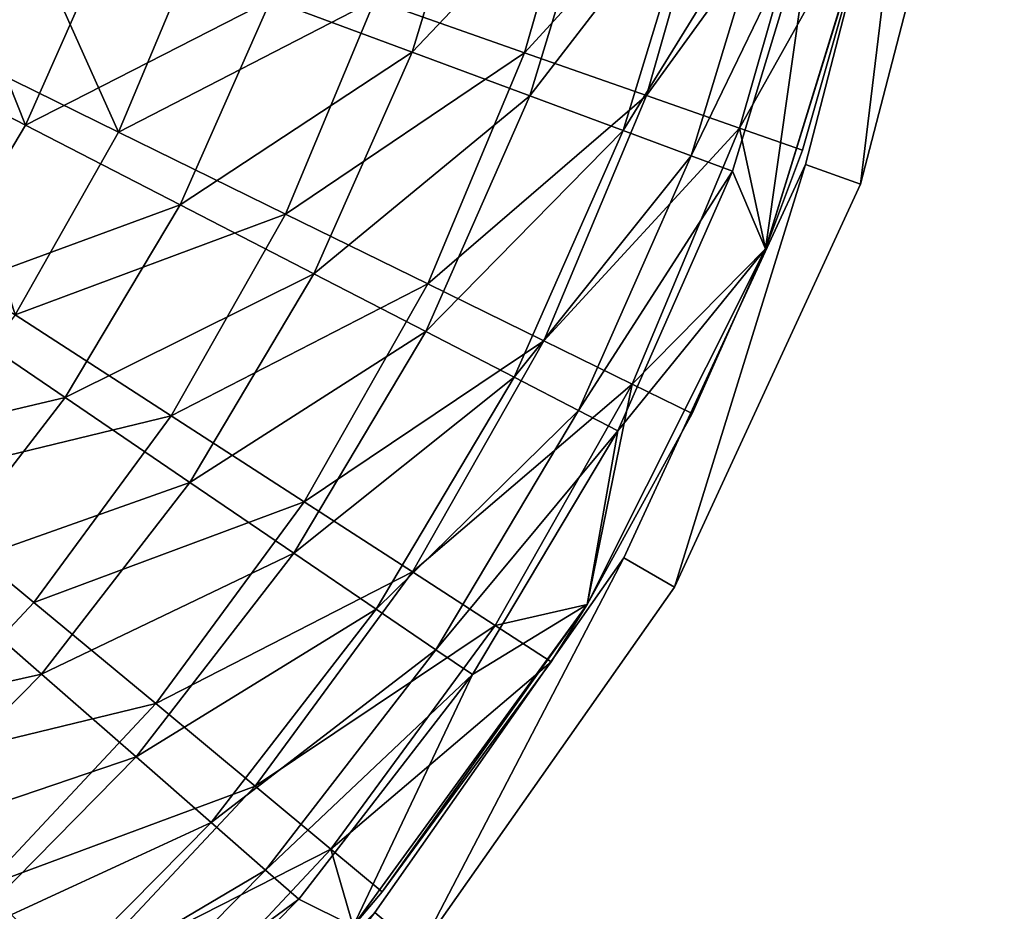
# Model space of a CAD drawing. Header units: millimetres. Extents: x 0 to 127, y 0 to 127.
# Tile 17 of 37: x 102 to 127, y 23 to 46. Entities that reach past the tile are written whole.
import ezdxf

# ---------------------------------------------------------------- set-up
doc = ezdxf.new("R2010")
doc.units = ezdxf.units.MM
doc.header["$LTSCALE"] = 25.4
doc.layers.get('0').update_dxf_attribs({"true_color": 0xff5454})

# ---------------------------------------------------------------- blocks, each defined once
blk = doc.blocks.new('POINT-TONE-8220.STL')
at = {"color": 250, "true_color": 0x262626}
mesh = blk.add_polyface(dxfattribs=at)
corners = [(25.452, 102.825, -123), (23.788, 80.209, -123), (23.603, 91.592, -123), (25.099, 91.482, -123), (26.905, 102.449, -123), (29.278, 113.547, -123), (30.64, 112.918, -123), (34.957, 123.413, -123), (36.185, 122.552, -123), (42.307, 132.107, -123), (43.361, 131.04, -123), (51.09, 139.35, -123), (51.937, 138.111, -123), (61.026, 144.907, -123), (61.638, 143.537, -123), (71.794, 148.601, -123), (72.152, 147.144, -123), (83.049, 150.313, -123), (83.141, 148.815, -123), (94.428, 149.987, -123), (94.251, 148.498, -123), (105.127, 146.201, -123), (105.567, 147.635, -123), (110.366, 144.332, -123), (110.933, 145.72, -123), (115.417, 142, -123), (116.107, 143.332, -123), (124.793, 136.028, -123), (125.709, 137.216, -123), (132.951, 128.479, -123), (134.064, 129.484, -123), (139.63, 119.594, -123), (140.905, 120.385, -123), (144.615, 109.66, -123), (146.011, 110.21, -123), (147.746, 98.995, -123), (149.218, 99.286, -123), (148.923, 87.942, -123), (25.28, 80.368, -123), (26.003, 69.043, -123), (27.442, 69.465, -123), (30.176, 58.451, -123), (31.517, 59.124, -123), (36.174, 48.775, -123), (37.373, 49.676, -123), (43.803, 40.325, -123), (44.822, 41.426, -123), (52.818, 33.373, -123), (53.624, 34.638, -123), (62.929, 28.142, -123), (63.496, 29.531, -123), (73.812, 24.801, -123), (74.122, 26.269, -123), (85.117, 23.457, -123), (85.16, 24.957, -123), (96.48, 24.153, -123), (96.254, 25.636, -123), (107.049, 28.286, -123), (107.536, 26.867, -123), (117.197, 32.82, -123), (117.929, 31.511, -123), (126.373, 39.094, -123), (127.327, 37.937, -123), (134.28, 46.906, -123), (135.426, 45.937, -123), (140.666, 56.003, -123), (141.966, 55.255, -123), (145.325, 66.095, -123), (146.738, 65.591, -123), (148.107, 76.857, -123), (149.587, 76.613, -123), (150.423, 87.966, -123)]
mesh.append_faces([[corners[k] for k in face] for face in [(0, 1, 2), (70, 36, 71)]], dxfattribs={"vtx0": -1, "color": 250})
mesh.append_faces([[corners[k] for k in face] for face in [(3, 0, 4), (4, 5, 6), (6, 7, 8), (8, 9, 10), (10, 11, 12), (12, 13, 14), (14, 15, 16), (16, 17, 18), (18, 19, 20), (20, 19, 21), (21, 22, 23), (23, 24, 25), (25, 26, 27), (27, 28, 29), (29, 30, 31), (31, 32, 33), (33, 34, 35), (35, 36, 37), (1, 38, 39), (38, 1, 3), (39, 40, 41), (41, 42, 43), (43, 44, 45), (45, 46, 47), (47, 48, 49), (49, 50, 51), (51, 52, 53), (53, 54, 55), (55, 57, 58), (58, 59, 60), (60, 61, 62), (62, 63, 64), (64, 65, 66), (66, 67, 68), (68, 69, 70)]], dxfattribs={"vtx0": -1, "vtx1": -1, "color": 250})
mesh.append_faces([[corners[k] for k in face] for face in [(1, 0, 3), (70, 37, 36)]], dxfattribs={"vtx0": -1, "vtx1": -1, "vtx2": -1, "color": 250})
mesh.append_faces([[corners[k] for k in face] for face in [(4, 0, 5), (6, 5, 7), (8, 7, 9), (10, 9, 11), (12, 11, 13), (14, 13, 15), (16, 15, 17), (18, 17, 19), (21, 19, 22), (23, 22, 24), (25, 24, 26), (27, 26, 28), (29, 28, 30), (31, 30, 32), (33, 32, 34), (35, 34, 36), (39, 38, 40), (41, 40, 42), (43, 42, 44), (45, 44, 46), (47, 46, 48), (49, 48, 50), (51, 50, 52), (53, 52, 54), (55, 54, 56), (55, 56, 57), (58, 57, 59), (60, 59, 61), (62, 61, 63), (64, 63, 65), (66, 65, 67), (68, 67, 69), (70, 69, 37)]], dxfattribs={"vtx0": -1, "vtx2": -1, "color": 250})
mesh = blk.add_polyface(dxfattribs=at)
corners = [(23.788, 80.209), (25.28, 80.368), (25.099, 91.482), (26.003, 69.043), (27.442, 69.465), (30.176, 58.451), (31.517, 59.124), (36.174, 48.775), (37.373, 49.676), (43.803, 40.325), (44.822, 41.426), (52.818, 33.373), (53.624, 34.638), (62.929, 28.142), (63.496, 29.531), (73.812, 24.801), (74.122, 26.269), (85.117, 23.457), (85.16, 24.957), (96.48, 24.153), (96.254, 25.636), (107.049, 28.286), (107.536, 26.867), (117.197, 32.82), (117.929, 31.511), (126.373, 39.094), (127.327, 37.937), (134.28, 46.906), (135.426, 45.937), (140.666, 56.003), (141.966, 55.255), (145.325, 66.095), (146.738, 65.591), (148.107, 76.857), (149.587, 76.613), (148.923, 87.942), (149.218, 99.286), (150.423, 87.966), (25.452, 102.825), (23.603, 91.592), (26.905, 102.449), (29.278, 113.547), (30.64, 112.918), (34.957, 123.413), (36.185, 122.552), (42.307, 132.107), (43.361, 131.04), (51.09, 139.35), (51.937, 138.111), (61.026, 144.907), (61.638, 143.537), (71.794, 148.601), (72.152, 147.144), (83.049, 150.313), (83.141, 148.815), (94.428, 149.987), (94.251, 148.498), (105.127, 146.201), (105.567, 147.635), (110.366, 144.332), (110.933, 145.72), (115.417, 142), (116.107, 143.332), (124.793, 136.028), (125.709, 137.216), (132.951, 128.479), (134.064, 129.484), (139.63, 119.594), (140.905, 120.385), (144.615, 109.66), (146.011, 110.21), (147.746, 98.995)]
mesh.append_faces([[corners[k] for k in face] for face in [(36, 34, 37), (0, 38, 39)]], dxfattribs={"vtx0": -1, "color": 250})
mesh.append_faces([[corners[k] for k in face] for face in [(1, 3, 4), (4, 5, 6), (6, 7, 8), (8, 9, 10), (10, 11, 12), (12, 13, 14), (14, 15, 16), (16, 17, 18), (18, 19, 20), (20, 19, 21), (21, 22, 23), (23, 24, 25), (25, 26, 27), (27, 28, 29), (29, 30, 31), (31, 32, 33), (33, 34, 35), (38, 40, 41), (41, 42, 43), (43, 44, 45), (45, 46, 47), (47, 48, 49), (49, 50, 51), (51, 52, 53), (53, 54, 55), (55, 57, 58), (58, 59, 60), (60, 61, 62), (62, 63, 64), (64, 65, 66), (66, 67, 68), (68, 69, 70), (70, 71, 36)]], dxfattribs={"vtx0": -1, "vtx1": -1, "color": 250})
mesh.append_faces([[corners[k] for k in face] for face in [(35, 34, 36), (38, 0, 2)]], dxfattribs={"vtx0": -1, "vtx1": -1, "vtx2": -1, "color": 250})
mesh.append_faces([[corners[k] for k in face] for face in [(0, 1, 2), (1, 0, 3), (4, 3, 5), (6, 5, 7), (8, 7, 9), (10, 9, 11), (12, 11, 13), (14, 13, 15), (16, 15, 17), (18, 17, 19), (21, 19, 22), (23, 22, 24), (25, 24, 26), (27, 26, 28), (29, 28, 30), (31, 30, 32), (33, 32, 34), (38, 2, 40), (41, 40, 42), (43, 42, 44), (45, 44, 46), (47, 46, 48), (49, 48, 50), (51, 50, 52), (53, 52, 54), (55, 54, 56), (55, 56, 57), (58, 57, 59), (60, 59, 61), (62, 61, 63), (64, 63, 65), (66, 65, 67), (68, 67, 69), (70, 69, 71), (36, 71, 35)]], dxfattribs={"vtx0": -1, "vtx2": -1, "color": 250})
at = {"color": 18, "true_color": 0x080808}
mesh = blk.add_polyface(dxfattribs=at)
corners = [(26.566, 100.169, -123), (27.024, 93.798, -123), (26.633, 86.527, -123), (29.568, 109.924, -123), (28.288, 100.969, -123), (30.408, 107.935, -123), (34.135, 119.052, -123), (33.351, 114.595, -123), (37.077, 120.852, -123), (40.142, 127.304, -123), (41.529, 126.614, -123), (47.425, 134.455, -123), (46.643, 131.797, -123), (52.345, 136.326, -123), (55.786, 140.309, -123), (58.551, 140.135, -123), (64.996, 144.708, -123), (65.171, 143.168, -123), (74.805, 147.53, -123), (72.108, 145.381, -123), (79.261, 146.742, -123), (84.945, 148.699, -123), (86.527, 147.23, -123), (95.139, 148.184, -123), (93.798, 146.839, -123), (100.969, 145.575, -123), (105.108, 145.998, -123), (107.935, 143.455, -123), (114.583, 142.2, -123), (114.595, 140.511, -123), (123.302, 136.895, -123), (120.852, 136.786, -123), (126.614, 132.334, -123), (131.03, 130.227, -123), (131.797, 127.22, -123), (137.555, 122.378, -123), (136.326, 121.518, -123), (140.135, 115.312, -123), (142.699, 113.563, -123), (143.168, 108.692, -123), (146.322, 104.02, -123), (145.381, 101.755, -123), (146.742, 94.601, -123), (148.324, 94.012, -123), (147.23, 87.336, -123), (147.297, 73.694, -123), (148.652, 83.81, -123), (25.538, 79.851, -123), (25.21, 90.052, -123), (27.541, 69.842, -123), (27.121, 79.261, -123), (28.482, 72.108, -123), (31.164, 60.3, -123), (30.695, 65.171, -123), (33.728, 58.551, -123), (36.308, 51.484, -123), (37.536, 52.345, -123), (42.833, 43.635, -123), (42.066, 46.643, -123), (47.249, 41.529, -123), (50.56, 36.967, -123), (53.011, 37.077, -123), (59.28, 31.662, -123), (59.268, 33.351, -123), (65.928, 30.408, -123), (68.754, 27.865, -123), (72.894, 28.288, -123), (78.724, 25.679, -123), (80.065, 27.024, -123), (88.918, 25.163, -123), (87.336, 26.633, -123), (94.601, 27.121, -123), (99.057, 26.333, -123), (101.755, 28.482, -123), (108.866, 29.155, -123), (108.692, 30.695, -123), (115.312, 33.728, -123), (118.077, 33.553, -123), (121.518, 37.536, -123), (126.438, 39.408, -123), (127.22, 42.066, -123), (133.721, 46.559, -123), (132.334, 47.249, -123), (136.786, 53.011, -123), (139.728, 54.81, -123), (140.511, 59.268, -123), (144.295, 63.939, -123), (143.455, 65.928, -123), (145.575, 72.894, -123), (146.839, 80.065, -123)]
mesh.append_faces([[corners[k] for k in face] for face in [(45, 43, 46), (0, 47, 48)]], dxfattribs={"vtx0": -1, "color": 18})
mesh.append_faces([[corners[k] for k in face] for face in [(1, 3, 4), (4, 3, 5), (5, 6, 7), (7, 6, 8), (8, 9, 10), (10, 11, 12), (12, 11, 13), (13, 14, 15), (15, 16, 17), (17, 18, 19), (19, 18, 20), (20, 21, 22), (22, 23, 24), (24, 23, 25), (25, 26, 27), (27, 28, 29), (29, 30, 31), (31, 30, 32), (32, 33, 34), (34, 35, 36), (36, 35, 37), (37, 38, 39), (39, 40, 41), (41, 40, 42), (42, 43, 44), (47, 2, 49), (49, 51, 52), (52, 54, 55), (55, 56, 57), (57, 59, 60), (60, 61, 62), (62, 64, 65), (65, 66, 67), (67, 68, 69), (69, 71, 72), (72, 73, 74), (74, 76, 77), (77, 78, 79), (79, 80, 81), (81, 83, 84), (84, 85, 86), (86, 88, 45)]], dxfattribs={"vtx0": -1, "vtx1": -1, "color": 18})
mesh.append_faces([[corners[k] for k in face] for face in [(44, 43, 45), (47, 0, 2)]], dxfattribs={"vtx0": -1, "vtx1": -1, "vtx2": -1, "color": 18})
mesh.append_faces([[corners[k] for k in face] for face in [(0, 1, 2), (1, 0, 3), (5, 3, 6), (8, 6, 9), (10, 9, 11), (13, 11, 14), (15, 14, 16), (17, 16, 18), (20, 18, 21), (22, 21, 23), (25, 23, 26), (27, 26, 28), (29, 28, 30), (32, 30, 33), (34, 33, 35), (37, 35, 38), (39, 38, 40), (42, 40, 43), (49, 2, 50), (49, 50, 51), (52, 51, 53), (52, 53, 54), (55, 54, 56), (57, 56, 58), (57, 58, 59), (60, 59, 61), (62, 61, 63), (62, 63, 64), (65, 64, 66), (67, 66, 68), (69, 68, 70), (69, 70, 71), (72, 71, 73), (74, 73, 75), (74, 75, 76), (77, 76, 78), (79, 78, 80), (81, 80, 82), (81, 82, 83), (84, 83, 85), (86, 85, 87), (86, 87, 88), (45, 88, 89), (45, 89, 44)]], dxfattribs={"vtx0": -1, "vtx2": -1, "color": 18})
at = {"color": 250, "true_color": 0x262626}
mesh = blk.add_polyface(dxfattribs=at)
corners = [(148.107, 76.857), (145.325, 66.095, -123), (145.325, 66.095), (148.107, 76.857, -123)]
mesh.append_faces([[corners[k] for k in face] for face in [(0, 1, 2), (1, 0, 3)]], dxfattribs={"vtx0": -1, "color": 250})
mesh = blk.add_polyface(dxfattribs=at)
corners = [(149.587, 76.613, -123), (146.738, 65.591), (146.738, 65.591, -123), (149.587, 76.613)]
mesh.append_faces([[corners[k] for k in face] for face in [(0, 1, 2), (1, 0, 3)]], dxfattribs={"vtx0": -1, "color": 250})
at = {"color": 18, "true_color": 0x080808}
mesh = blk.add_polyface(dxfattribs=at)
corners = [(139.885, 75.146, -97.229), (134.284, 70.312, -90.491), (138.119, 68.966, -97.229), (135.918, 76.029, -90.491)]
mesh.append_faces([[corners[k] for k in face] for face in [(0, 1, 2), (1, 0, 3)]], dxfattribs={"vtx0": -1, "color": 18})
mesh = blk.add_polyface(dxfattribs=at)
corners = [(131.613, 70.328, -89.729), (137.046, 74.935, -95.796), (135.234, 68.982, -95.796), (133.288, 75.835, -89.729)]
mesh.append_faces([[corners[k] for k in face] for face in [(0, 1, 2), (1, 0, 3)]], dxfattribs={"vtx0": -1, "color": 18})
mesh = blk.add_polyface(dxfattribs=at)
corners = [(143.12, 74.426, -104.366), (138.119, 68.966, -97.229), (141.247, 67.868, -104.366), (139.885, 75.146, -97.229)]
mesh.append_faces([[corners[k] for k in face] for face in [(0, 1, 2), (1, 0, 3)]], dxfattribs={"vtx0": -1, "color": 18})
mesh = blk.add_polyface(dxfattribs=at)
corners = [(135.234, 68.982, -95.796), (140.182, 74.185, -102.225), (138.258, 67.859, -102.225), (137.046, 74.935, -95.796)]
mesh.append_faces([[corners[k] for k in face] for face in [(0, 1, 2), (1, 0, 3)]], dxfattribs={"vtx0": -1, "color": 18})
mesh = blk.add_polyface(dxfattribs=at)
corners = [(145.587, 73.877, -111.819), (141.247, 67.868, -104.366), (143.631, 67.031, -111.819), (143.12, 74.426, -104.366)]
mesh.append_faces([[corners[k] for k in face] for face in [(0, 1, 2), (1, 0, 3)]], dxfattribs={"vtx0": -1, "color": 18})
mesh = blk.add_polyface(dxfattribs=at)
corners = [(138.258, 67.859, -102.225), (142.665, 73.59, -108.949), (140.651, 66.97, -108.949), (140.182, 74.185, -102.225)]
mesh.append_faces([[corners[k] for k in face] for face in [(0, 1, 2), (1, 0, 3)]], dxfattribs={"vtx0": -1, "color": 18})
mesh = blk.add_polyface(dxfattribs=at)
corners = [(147.255, 73.506, -119.5), (143.631, 67.031, -111.819), (145.244, 66.465, -119.5), (145.587, 73.877, -111.819)]
mesh.append_faces([[corners[k] for k in face] for face in [(0, 1, 2), (1, 0, 3)]], dxfattribs={"vtx0": -1, "color": 18})
mesh = blk.add_polyface(dxfattribs=at)
corners = [(122.731, 73.629, -78.931), (125.321, 67.11, -84.088), (120.866, 69.41, -78.931), (127.43, 71.882, -84.088)]
mesh.append_faces([[corners[k] for k in face] for face in [(0, 1, 2), (1, 0, 3)]], dxfattribs={"vtx0": -1, "color": 18})
mesh = blk.add_polyface(dxfattribs=at)
corners = [(127.708, 66.927, -84.229), (124.68, 73.683, -78.517), (122.848, 69.311, -78.517), (129.787, 71.89, -84.229)]
mesh.append_faces([[corners[k] for k in face] for face in [(0, 1, 2), (1, 0, 3)]], dxfattribs={"vtx0": -1, "color": 18})
mesh = blk.add_polyface(dxfattribs=at)
corners = [(140.651, 66.97, -108.949), (144.469, 73.159, -115.898), (142.39, 66.324, -115.898), (142.665, 73.59, -108.949)]
mesh.append_faces([[corners[k] for k in face] for face in [(0, 1, 2), (1, 0, 3)]], dxfattribs={"vtx0": -1, "color": 18})
mesh = blk.add_polyface(dxfattribs=at)
corners = [(147.297, 73.694, -123), (147.255, 73.506, -119.5), (144.295, 63.939, -123)]
mesh.append_faces([[corners[k] for k in face] for face in [(0, 1, 2)]], dxfattribs={"color": 18})
mesh = blk.add_polyface(dxfattribs=at)
corners = [(147.255, 73.506, -119.5), (145.244, 66.465, -119.5), (144.295, 63.939, -123)]
mesh.append_faces([[corners[k] for k in face] for face in [(0, 1, 2)]], dxfattribs={"color": 18})
mesh = blk.add_polyface(dxfattribs=at)
corners = [(142.39, 66.324, -115.898), (145.575, 72.894, -123), (143.455, 65.928, -123), (144.469, 73.159, -115.898)]
mesh.append_faces([[corners[k] for k in face] for face in [(0, 1, 2), (1, 0, 3)]], dxfattribs={"vtx0": -1, "color": 18})
mesh = blk.add_polyface(dxfattribs=at)
corners = [(125.321, 67.11, -84.088), (131.613, 70.328, -89.729), (129.286, 65.063, -89.729), (127.43, 71.882, -84.088)]
mesh.append_faces([[corners[k] for k in face] for face in [(0, 1, 2), (1, 0, 3)]], dxfattribs={"vtx0": -1, "color": 18})
mesh = blk.add_polyface(dxfattribs=at)
corners = [(134.284, 70.312, -90.491), (127.708, 66.927, -84.229), (131.986, 64.828, -90.491), (129.787, 71.89, -84.229)]
mesh.append_faces([[corners[k] for k in face] for face in [(0, 1, 2), (1, 0, 3)]], dxfattribs={"vtx0": -1, "color": 18})
mesh = blk.add_polyface(dxfattribs=at)
corners = [(129.286, 65.063, -89.729), (135.234, 68.982, -95.796), (132.719, 63.291, -95.796), (131.613, 70.328, -89.729)]
mesh.append_faces([[corners[k] for k in face] for face in [(0, 1, 2), (1, 0, 3)]], dxfattribs={"vtx0": -1, "color": 18})
mesh = blk.add_polyface(dxfattribs=at)
corners = [(138.119, 68.966, -97.229), (131.986, 64.828, -90.491), (135.635, 63.038, -97.229), (134.284, 70.312, -90.491)]
mesh.append_faces([[corners[k] for k in face] for face in [(0, 1, 2), (1, 0, 3)]], dxfattribs={"vtx0": -1, "color": 18})
mesh = blk.add_polyface(dxfattribs=at)
corners = [(120.866, 69.41, -78.931), (122.652, 62.627, -84.088), (118.507, 65.448, -78.931), (125.321, 67.11, -84.088)]
mesh.append_faces([[corners[k] for k in face] for face in [(0, 1, 2), (1, 0, 3)]], dxfattribs={"vtx0": -1, "color": 18})
mesh = blk.add_polyface(dxfattribs=at)
corners = [(125.055, 62.245, -84.229), (122.848, 69.311, -78.517), (120.512, 65.186, -78.517), (127.708, 66.927, -84.229)]
mesh.append_faces([[corners[k] for k in face] for face in [(0, 1, 2), (1, 0, 3)]], dxfattribs={"vtx0": -1, "color": 18})
mesh = blk.add_polyface(dxfattribs=at)
corners = [(132.719, 63.291, -95.796), (138.258, 67.859, -102.225), (135.585, 61.811, -102.225), (135.234, 68.982, -95.796)]
mesh.append_faces([[corners[k] for k in face] for face in [(0, 1, 2), (1, 0, 3)]], dxfattribs={"vtx0": -1, "color": 18})
mesh = blk.add_polyface(dxfattribs=at)
corners = [(141.247, 67.868, -104.366), (135.635, 63.038, -97.229), (138.611, 61.578, -104.366), (138.119, 68.966, -97.229)]
mesh.append_faces([[corners[k] for k in face] for face in [(0, 1, 2), (1, 0, 3)]], dxfattribs={"vtx0": -1, "color": 18})
mesh = blk.add_polyface(dxfattribs=at)
corners = [(135.585, 61.811, -102.225), (140.651, 66.97, -108.949), (137.853, 60.64, -108.949), (138.258, 67.859, -102.225)]
mesh.append_faces([[corners[k] for k in face] for face in [(0, 1, 2), (1, 0, 3)]], dxfattribs={"vtx0": -1, "color": 18})
mesh = blk.add_polyface(dxfattribs=at)
corners = [(143.631, 67.031, -111.819), (138.611, 61.578, -104.366), (140.879, 60.465, -111.819), (141.247, 67.868, -104.366)]
mesh.append_faces([[corners[k] for k in face] for face in [(0, 1, 2), (1, 0, 3)]], dxfattribs={"vtx0": -1, "color": 18})
mesh = blk.add_polyface(dxfattribs=at)
corners = [(122.652, 62.627, -84.088), (129.286, 65.063, -89.729), (126.341, 60.118, -89.729), (125.321, 67.11, -84.088)]
mesh.append_faces([[corners[k] for k in face] for face in [(0, 1, 2), (1, 0, 3)]], dxfattribs={"vtx0": -1, "color": 18})
mesh = blk.add_polyface(dxfattribs=at)
corners = [(131.986, 64.828, -90.491), (125.055, 62.245, -84.229), (129.056, 59.654, -90.491), (127.708, 66.927, -84.229)]
mesh.append_faces([[corners[k] for k in face] for face in [(0, 1, 2), (1, 0, 3)]], dxfattribs={"vtx0": -1, "color": 18})
mesh = blk.add_polyface(dxfattribs=at)
corners = [(137.853, 60.64, -108.949), (142.39, 66.324, -115.898), (139.501, 59.789, -115.898), (140.651, 66.97, -108.949)]
mesh.append_faces([[corners[k] for k in face] for face in [(0, 1, 2), (1, 0, 3)]], dxfattribs={"vtx0": -1, "color": 18})
mesh = blk.add_polyface(dxfattribs=at)
corners = [(143.631, 67.031, -111.819), (140.879, 60.465, -111.819), (144.295, 63.939, -119.5)]
mesh.append_faces([[corners[k] for k in face] for face in [(0, 1, 2)]], dxfattribs={"color": 18})
mesh = blk.add_polyface(dxfattribs=at)
corners = [(143.631, 67.031, -111.819), (144.295, 63.939, -119.5), (145.244, 66.465, -119.5)]
mesh.append_faces([[corners[k] for k in face] for face in [(0, 1, 2)]], dxfattribs={"color": 18})
mesh = blk.add_polyface(dxfattribs=at)
corners = [(145.244, 66.465, -119.5), (144.295, 63.939, -119.5), (144.295, 63.939, -123)]
mesh.append_faces([[corners[k] for k in face] for face in [(0, 1, 2)]], dxfattribs={"color": 18})
mesh = blk.add_polyface(dxfattribs=at)
corners = [(139.501, 59.789, -115.898), (143.455, 65.928, -123), (140.511, 59.268, -123), (142.39, 66.324, -115.898)]
mesh.append_faces([[corners[k] for k in face] for face in [(0, 1, 2), (1, 0, 3)]], dxfattribs={"vtx0": -1, "color": 18})
at = {"color": 250, "true_color": 0x262626}
mesh = blk.add_polyface(dxfattribs=at)
corners = [(145.325, 66.095), (140.666, 56.003, -123), (140.666, 56.003), (145.325, 66.095, -123)]
mesh.append_faces([[corners[k] for k in face] for face in [(0, 1, 2), (1, 0, 3)]], dxfattribs={"vtx0": -1, "color": 250})
mesh = blk.add_polyface(dxfattribs=at)
corners = [(146.738, 65.591, -123), (141.966, 55.255), (141.966, 55.255, -123), (146.738, 65.591)]
mesh.append_faces([[corners[k] for k in face] for face in [(0, 1, 2), (1, 0, 3)]], dxfattribs={"vtx0": -1, "color": 250})
at = {"color": 18, "true_color": 0x080808}
mesh = blk.add_polyface(dxfattribs=at)
corners = [(126.341, 60.118, -89.729), (132.719, 63.291, -95.796), (129.535, 57.944, -95.796), (129.286, 65.063, -89.729)]
mesh.append_faces([[corners[k] for k in face] for face in [(0, 1, 2), (1, 0, 3)]], dxfattribs={"vtx0": -1, "color": 18})
mesh = blk.add_polyface(dxfattribs=at)
corners = [(135.635, 63.038, -97.229), (129.056, 59.654, -90.491), (132.467, 57.445, -97.229), (131.986, 64.828, -90.491)]
mesh.append_faces([[corners[k] for k in face] for face in [(0, 1, 2), (1, 0, 3)]], dxfattribs={"vtx0": -1, "color": 18})
mesh = blk.add_polyface(dxfattribs=at)
corners = [(144.295, 63.939, -123), (142.414, 59.712, -119.5), (139.728, 54.81, -123)]
mesh.append_faces([[corners[k] for k in face] for face in [(0, 1, 2)]], dxfattribs={"color": 18})
mesh = blk.add_polyface(dxfattribs=at)
corners = [(144.295, 63.939, -119.5), (140.879, 60.465, -111.819), (142.414, 59.712, -119.5)]
mesh.append_faces([[corners[k] for k in face] for face in [(0, 1, 2)]], dxfattribs={"color": 18})
mesh = blk.add_polyface(dxfattribs=at)
corners = [(144.295, 63.939, -119.5), (142.414, 59.712, -119.5), (144.295, 63.939, -123)]
mesh.append_faces([[corners[k] for k in face] for face in [(0, 1, 2)]], dxfattribs={"color": 18})
mesh = blk.add_polyface(dxfattribs=at)
corners = [(129.535, 57.944, -95.796), (135.585, 61.811, -102.225), (132.202, 56.13, -102.225), (132.719, 63.291, -95.796)]
mesh.append_faces([[corners[k] for k in face] for face in [(0, 1, 2), (1, 0, 3)]], dxfattribs={"vtx0": -1, "color": 18})
mesh = blk.add_polyface(dxfattribs=at)
corners = [(138.611, 61.578, -104.366), (132.467, 57.445, -97.229), (135.249, 55.644, -104.366), (135.635, 63.038, -97.229)]
mesh.append_faces([[corners[k] for k in face] for face in [(0, 1, 2), (1, 0, 3)]], dxfattribs={"vtx0": -1, "color": 18})
mesh = blk.add_polyface(dxfattribs=at)
corners = [(119.462, 58.499, -84.088), (126.341, 60.118, -89.729), (122.822, 55.563, -89.729), (122.652, 62.627, -84.088)]
mesh.append_faces([[corners[k] for k in face] for face in [(0, 1, 2), (1, 0, 3)]], dxfattribs={"vtx0": -1, "color": 18})
mesh = blk.add_polyface(dxfattribs=at)
corners = [(129.056, 59.654, -90.491), (121.868, 57.909, -84.229), (125.534, 54.863, -90.491), (125.055, 62.245, -84.229)]
mesh.append_faces([[corners[k] for k in face] for face in [(0, 1, 2), (1, 0, 3)]], dxfattribs={"vtx0": -1, "color": 18})
mesh = blk.add_polyface(dxfattribs=at)
corners = [(132.202, 56.13, -102.225), (137.853, 60.64, -108.949), (134.313, 54.694, -108.949), (135.585, 61.811, -102.225)]
mesh.append_faces([[corners[k] for k in face] for face in [(0, 1, 2), (1, 0, 3)]], dxfattribs={"vtx0": -1, "color": 18})
mesh = blk.add_polyface(dxfattribs=at)
corners = [(140.879, 60.465, -111.819), (135.249, 55.644, -104.366), (137.37, 54.27, -111.819), (138.611, 61.578, -104.366)]
mesh.append_faces([[corners[k] for k in face] for face in [(0, 1, 2), (1, 0, 3)]], dxfattribs={"vtx0": -1, "color": 18})
mesh = blk.add_polyface(dxfattribs=at)
corners = [(134.313, 54.694, -108.949), (139.501, 59.789, -115.898), (135.846, 53.65, -115.898), (137.853, 60.64, -108.949)]
mesh.append_faces([[corners[k] for k in face] for face in [(0, 1, 2), (1, 0, 3)]], dxfattribs={"vtx0": -1, "color": 18})
mesh = blk.add_polyface(dxfattribs=at)
corners = [(140.879, 60.465, -111.819), (137.37, 54.27, -111.819), (139.728, 54.81, -119.5)]
mesh.append_faces([[corners[k] for k in face] for face in [(0, 1, 2)]], dxfattribs={"color": 18})
mesh = blk.add_polyface(dxfattribs=at)
corners = [(140.879, 60.465, -111.819), (139.728, 54.81, -119.5), (142.414, 59.712, -119.5)]
mesh.append_faces([[corners[k] for k in face] for face in [(0, 1, 2)]], dxfattribs={"color": 18})
mesh = blk.add_polyface(dxfattribs=at)
corners = [(122.822, 55.563, -89.729), (129.535, 57.944, -95.796), (125.731, 53.02, -95.796), (126.341, 60.118, -89.729)]
mesh.append_faces([[corners[k] for k in face] for face in [(0, 1, 2), (1, 0, 3)]], dxfattribs={"vtx0": -1, "color": 18})
mesh = blk.add_polyface(dxfattribs=at)
corners = [(132.467, 57.445, -97.229), (125.534, 54.863, -90.491), (128.66, 52.266, -97.229), (129.056, 59.654, -90.491)]
mesh.append_faces([[corners[k] for k in face] for face in [(0, 1, 2), (1, 0, 3)]], dxfattribs={"vtx0": -1, "color": 18})
mesh = blk.add_polyface(dxfattribs=at)
corners = [(135.846, 53.65, -115.898), (140.511, 59.268, -123), (136.786, 53.011, -123), (139.501, 59.789, -115.898)]
mesh.append_faces([[corners[k] for k in face] for face in [(0, 1, 2), (1, 0, 3)]], dxfattribs={"vtx0": -1, "color": 18})
mesh = blk.add_polyface(dxfattribs=at)
corners = [(142.414, 59.712, -119.5), (139.728, 54.81, -119.5), (139.728, 54.81, -123)]
mesh.append_faces([[corners[k] for k in face] for face in [(0, 1, 2)]], dxfattribs={"color": 18})
mesh = blk.add_polyface(dxfattribs=at)
corners = [(121.47, 50.523, -90.491), (121.868, 57.909, -84.229), (118.19, 53.98, -84.229), (125.534, 54.863, -90.491)]
mesh.append_faces([[corners[k] for k in face] for face in [(0, 1, 2), (1, 0, 3)]], dxfattribs={"vtx0": -1, "color": 18})
mesh = blk.add_polyface(dxfattribs=at)
corners = [(125.731, 53.02, -95.796), (132.202, 56.13, -102.225), (128.159, 50.898, -102.225), (129.535, 57.944, -95.796)]
mesh.append_faces([[corners[k] for k in face] for face in [(0, 1, 2), (1, 0, 3)]], dxfattribs={"vtx0": -1, "color": 18})
mesh = blk.add_polyface(dxfattribs=at)
corners = [(135.249, 55.644, -104.366), (128.66, 52.266, -97.229), (131.21, 50.148, -104.366), (132.467, 57.445, -97.229)]
mesh.append_faces([[corners[k] for k in face] for face in [(0, 1, 2), (1, 0, 3)]], dxfattribs={"vtx0": -1, "color": 18})
mesh = blk.add_polyface(dxfattribs=at)
corners = [(128.159, 50.898, -102.225), (134.313, 54.694, -108.949), (130.082, 49.218, -108.949), (132.202, 56.13, -102.225)]
mesh.append_faces([[corners[k] for k in face] for face in [(0, 1, 2), (1, 0, 3)]], dxfattribs={"vtx0": -1, "color": 18})
at = {"color": 250, "true_color": 0x262626}
mesh = blk.add_polyface(dxfattribs=at)
corners = [(140.666, 56.003), (134.28, 46.906, -123), (134.28, 46.906), (140.666, 56.003, -123)]
mesh.append_faces([[corners[k] for k in face] for face in [(0, 1, 2), (1, 0, 3)]], dxfattribs={"vtx0": -1, "color": 250})
at = {"color": 18, "true_color": 0x080808}
mesh = blk.add_polyface(dxfattribs=at)
corners = [(118.779, 51.465, -89.729), (125.731, 53.02, -95.796), (121.36, 48.591, -95.796), (122.822, 55.563, -89.729)]
mesh.append_faces([[corners[k] for k in face] for face in [(0, 1, 2), (1, 0, 3)]], dxfattribs={"vtx0": -1, "color": 18})
mesh = blk.add_polyface(dxfattribs=at)
corners = [(137.37, 54.27, -111.819), (131.21, 50.148, -104.366), (133.153, 48.534, -111.819), (135.249, 55.644, -104.366)]
mesh.append_faces([[corners[k] for k in face] for face in [(0, 1, 2), (1, 0, 3)]], dxfattribs={"vtx0": -1, "color": 18})
at = {"color": 250, "true_color": 0x262626}
mesh = blk.add_polyface(dxfattribs=at)
corners = [(141.966, 55.255, -123), (135.426, 45.937), (135.426, 45.937, -123), (141.966, 55.255)]
mesh.append_faces([[corners[k] for k in face] for face in [(0, 1, 2), (1, 0, 3)]], dxfattribs={"vtx0": -1, "color": 250})
at = {"color": 18, "true_color": 0x080808}
mesh = blk.add_polyface(dxfattribs=at)
corners = [(128.66, 52.266, -97.229), (121.47, 50.523, -90.491), (124.267, 47.574, -97.229), (125.534, 54.863, -90.491)]
mesh.append_faces([[corners[k] for k in face] for face in [(0, 1, 2), (1, 0, 3)]], dxfattribs={"vtx0": -1, "color": 18})
mesh = blk.add_polyface(dxfattribs=at)
corners = [(139.728, 54.81, -123), (134.469, 47.441, -119.5), (133.721, 46.559, -123)]
mesh.append_faces([[corners[k] for k in face] for face in [(0, 1, 2)]], dxfattribs={"color": 18})
mesh = blk.add_polyface(dxfattribs=at)
corners = [(139.728, 54.81, -123), (138.805, 53.341, -119.5), (134.469, 47.441, -119.5)]
mesh.append_faces([[corners[k] for k in face] for face in [(0, 1, 2)]], dxfattribs={"color": 18})
mesh = blk.add_polyface(dxfattribs=at)
corners = [(139.728, 54.81, -119.5), (137.37, 54.27, -111.819), (138.805, 53.341, -119.5)]
mesh.append_faces([[corners[k] for k in face] for face in [(0, 1, 2)]], dxfattribs={"color": 18})
mesh = blk.add_polyface(dxfattribs=at)
corners = [(139.728, 54.81, -119.5), (138.805, 53.341, -119.5), (139.728, 54.81, -123)]
mesh.append_faces([[corners[k] for k in face] for face in [(0, 1, 2)]], dxfattribs={"color": 18})
mesh = blk.add_polyface(dxfattribs=at)
corners = [(130.082, 49.218, -108.949), (135.846, 53.65, -115.898), (131.478, 47.997, -115.898), (134.313, 54.694, -108.949)]
mesh.append_faces([[corners[k] for k in face] for face in [(0, 1, 2), (1, 0, 3)]], dxfattribs={"vtx0": -1, "color": 18})
mesh = blk.add_polyface(dxfattribs=at)
corners = [(138.805, 53.341, -119.5), (133.153, 48.534, -111.819), (134.469, 47.441, -119.5), (137.37, 54.27, -111.819)]
mesh.append_faces([[corners[k] for k in face] for face in [(0, 1, 2), (1, 0, 3)]], dxfattribs={"vtx0": -1, "color": 18})
mesh = blk.add_polyface(dxfattribs=at)
corners = [(131.478, 47.997, -115.898), (136.786, 53.011, -123), (132.334, 47.249, -123), (135.846, 53.65, -115.898)]
mesh.append_faces([[corners[k] for k in face] for face in [(0, 1, 2), (1, 0, 3)]], dxfattribs={"vtx0": -1, "color": 18})
mesh = blk.add_polyface(dxfattribs=at)
corners = [(121.36, 48.591, -95.796), (128.159, 50.898, -102.225), (123.515, 46.191, -102.225), (125.731, 53.02, -95.796)]
mesh.append_faces([[corners[k] for k in face] for face in [(0, 1, 2), (1, 0, 3)]], dxfattribs={"vtx0": -1, "color": 18})
mesh = blk.add_polyface(dxfattribs=at)
corners = [(131.21, 50.148, -104.366), (124.267, 47.574, -97.229), (126.549, 45.17, -104.366), (128.66, 52.266, -97.229)]
mesh.append_faces([[corners[k] for k in face] for face in [(0, 1, 2), (1, 0, 3)]], dxfattribs={"vtx0": -1, "color": 18})
mesh = blk.add_polyface(dxfattribs=at)
corners = [(123.515, 46.191, -102.225), (130.082, 49.218, -108.949), (125.221, 44.291, -108.949), (128.159, 50.898, -102.225)]
mesh.append_faces([[corners[k] for k in face] for face in [(0, 1, 2), (1, 0, 3)]], dxfattribs={"vtx0": -1, "color": 18})
mesh = blk.add_polyface(dxfattribs=at)
corners = [(133.153, 48.534, -111.819), (126.549, 45.17, -104.366), (128.288, 43.336, -111.819), (131.21, 50.148, -104.366)]
mesh.append_faces([[corners[k] for k in face] for face in [(0, 1, 2), (1, 0, 3)]], dxfattribs={"vtx0": -1, "color": 18})
mesh = blk.add_polyface(dxfattribs=at)
corners = [(125.221, 44.291, -108.949), (131.478, 47.997, -115.898), (126.46, 42.911, -115.898), (130.082, 49.218, -108.949)]
mesh.append_faces([[corners[k] for k in face] for face in [(0, 1, 2), (1, 0, 3)]], dxfattribs={"vtx0": -1, "color": 18})
mesh = blk.add_polyface(dxfattribs=at)
corners = [(133.153, 48.534, -111.819), (128.288, 43.336, -111.819), (133.721, 46.559, -119.5)]
mesh.append_faces([[corners[k] for k in face] for face in [(0, 1, 2)]], dxfattribs={"color": 18})
mesh = blk.add_polyface(dxfattribs=at)
corners = [(133.153, 48.534, -111.819), (133.721, 46.559, -119.5), (134.469, 47.441, -119.5)]
mesh.append_faces([[corners[k] for k in face] for face in [(0, 1, 2)]], dxfattribs={"color": 18})
mesh = blk.add_polyface(dxfattribs=at)
corners = [(126.46, 42.911, -115.898), (132.334, 47.249, -123), (127.22, 42.066, -123), (131.478, 47.997, -115.898)]
mesh.append_faces([[corners[k] for k in face] for face in [(0, 1, 2), (1, 0, 3)]], dxfattribs={"vtx0": -1, "color": 18})
mesh = blk.add_polyface(dxfattribs=at)
corners = [(124.267, 47.574, -97.229), (121.331, 40.777, -104.366), (126.549, 45.17, -104.366), (119.35, 43.435, -97.229)]
mesh.append_faces([[corners[k] for k in face] for face in [(0, 1, 2), (1, 0, 3)]], dxfattribs={"vtx0": -1, "color": 18})
mesh = blk.add_polyface(dxfattribs=at)
corners = [(134.469, 47.441, -119.5), (133.721, 46.559, -119.5), (133.721, 46.559, -123)]
mesh.append_faces([[corners[k] for k in face] for face in [(0, 1, 2)]], dxfattribs={"color": 18})

msp = doc.modelspace()

# ---------------------------------------------------------------- block references
at = {"color": 0}
msp.add_blockref('POINT-TONE-8220.STL', (-23.603, -23.457, 123), dxfattribs=at)

doc.saveas('drawing.dxf')
